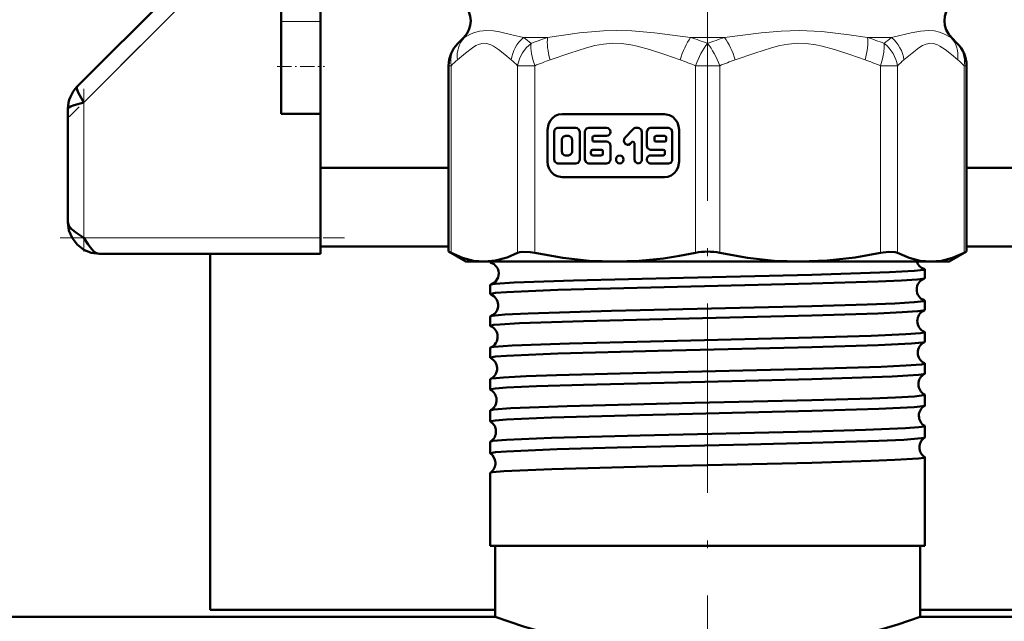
# Model space of a CAD drawing. Extents: x -1438 to 1837, y -1771 to 755.
# Tile 57 of 95: x 93 to 156, y -278 to -240. Entities that reach past the tile are written whole.
import ezdxf

# ---------------------------------------------------------------- set-up
doc = ezdxf.new("R2010")
doc.units = 0
doc.linetypes.add('DASHDOT', pattern=[18.5, 12, -3, 0.5, -3])

msp = doc.modelspace()

# ---------------------------------------------------------------- linework, layer by layer
at = {"color": 7, "linetype": 'DASHDOT', "lineweight": 18}
for p, q in [((136.791, -209.016), (136.791, -244.708)), ((136.791, -239.702), (136.791, -281.048))]:
    msp.add_line(p, q, dxfattribs=at)
at = {"color": 7, "linetype": 'DASHDOT', "lineweight": 18, "ltscale": 0.296715}
msp.add_line((104.764, -237.993), (96.371, -246.386), dxfattribs=at)
at = {"color": 7, "lineweight": 50}
for p, q in [((103.072, -238.27), (96.877, -244.466)), ((109.791, -239.384), (109.791, -240.338)), ((112.291, -239.384), (112.291, -240.338)), ((109.791, -243.199), (109.791, -240.338)), ((112.291, -243.199), (112.291, -240.338)), ((121.352, -241.363), (120.981, -241.733)), ((121.352, -241.363), (120.981, -241.733)), ((152.23, -241.363), (152.601, -241.733)), ((152.23, -241.363), (152.601, -241.733)), ((109.791, -246.199), (109.791, -243.199)), ((112.291, -246.199), (112.291, -243.199)), ((120.395, -254.919), (120.395, -243.147)), ((153.187, -249.602), (153.187, -243.147)), ((153.187, -254.919), (153.187, -243.147)), ((96.291, -245.88), (96.291, -253.052)), ((109.791, -246.199), (112.291, -246.199)), ((112.291, -246.199), (112.291, -254.052)), ((134.058, -246.208), (127.579, -246.208)), ((126.655, -247.208), (126.655, -249.208)), ((127.08, -247.336), (127.08, -249.08)), ((128.455, -247.079), (127.317, -247.079)), ((128.692, -249.08), (128.692, -247.336)), ((129.026, -247.336), (129.026, -249.08)), ((130.4, -247.079), (129.263, -247.079)), ((132.086, -247.154), (131.561, -247.722)), ((132.392, -247.079), (132.253, -247.079)), ((132.629, -249.08), (132.629, -247.336)), ((132.945, -247.336), (132.945, -248.208)), ((134.319, -247.079), (133.182, -247.079)), ((134.556, -249.08), (134.556, -247.336)), ((134.982, -249.208), (134.982, -247.208)), ((127.554, -247.849), (127.554, -248.567)), ((127.981, -247.592), (127.791, -247.592)), ((128.218, -248.567), (128.218, -247.849)), ((129.5, -247.849), (129.5, -247.695)), ((129.595, -247.592), (130.4, -247.592)), ((130.4, -247.951), (129.595, -247.951)), ((131.896, -248.085), (131.993, -247.98)), ((132.155, -248.052), (132.155, -249.08)), ((133.419, -247.695), (133.419, -247.849)), ((134.082, -247.592), (133.513, -247.592)), ((133.513, -247.951), (134.082, -247.951)), ((134.177, -247.849), (134.177, -247.695)), ((129.408, -248.567), (129.408, -248.721)), ((130.069, -248.464), (129.503, -248.464)), ((130.163, -248.721), (130.163, -248.567)), ((130.637, -249.08), (130.637, -248.208)), ((133.182, -248.464), (133.987, -248.464)), ((134.082, -248.567), (134.082, -248.721)), ((127.317, -249.337), (128.455, -249.337)), ((127.791, -248.824), (127.981, -248.824)), ((129.263, -249.337), (130.4, -249.337)), ((129.503, -248.824), (130.069, -248.824)), ((133.987, -248.824), (133.182, -248.824)), ((133.182, -249.337), (134.319, -249.337)), ((112.291, -249.602), (120.395, -249.602)), ((153.187, -249.602), (170.791, -249.602)), ((127.579, -250.208), (134.058, -250.208)), ((112.291, -254.052), (112.291, -255.052)), ((112.291, -254.602), (120.395, -254.602)), ((120.395, -254.919), (120.547, -254.997)), ((121.491, -255.552), (120.395, -254.919)), ((152.091, -255.552), (153.187, -254.919)), ((153.035, -254.997), (153.187, -254.919)), ((153.187, -254.602), (170.791, -254.602)), ((112.291, -255.052), (98.291, -255.052)), ((105.291, -255.052), (105.291, -277.602)), ((121.491, -255.552), (122.656, -255.552)), ((122.656, -255.552), (130.936, -255.552)), ((123.032, -255.595), (123.032, -255.552)), ((130.936, -255.552), (136.791, -255.552)), ((136.791, -255.552), (142.646, -255.552)), ((142.646, -255.552), (150.926, -255.552)), ((150.926, -255.552), (152.091, -255.552)), ((150.55, -256.6), (150.55, -256.038)), ((123.032, -257.606), (123.032, -257.033)), ((150.55, -258.613), (150.55, -258.028)), ((123.032, -259.62), (123.032, -259.022)), ((150.55, -260.627), (150.55, -260.015)), ((123.032, -261.635), (123.032, -261.008)), ((150.55, -262.643), (150.55, -262.001)), ((123.032, -263.652), (123.032, -262.993)), ((150.55, -264.662), (150.55, -263.985)), ((123.032, -265.672), (123.032, -264.975)), ((150.55, -266.683), (150.55, -265.966)), ((123.032, -267.695), (123.032, -266.956)), ((150.55, -273.552), (150.55, -267.945)), ((123.032, -273.552), (123.032, -268.933)), ((143.388, -273.552), (123.032, -273.552)), ((123.341, -278.052), (123.341, -273.552)), ((150.55, -273.552), (143.388, -273.552)), ((150.241, -278.052), (150.241, -273.552)), ((123.341, -278.052), (-143.209, -278.052)), ((71.041, -278.052), (123.341, -278.052)), ((105.291, -277.602), (123.341, -277.602)), ((150.241, -278.052), (150.241, -277.602)), ((150.241, -277.602), (168.291, -277.602)), ((150.241, -278.052), (202.541, -278.052)), ((416.791, -278.052), (150.241, -278.052))]:
    msp.add_line(p, q, dxfattribs=at)
at = {"color": 7, "lineweight": 18}
for p, q in [((97.291, -245.466), (103.934, -238.823)), ((112.291, -240.338), (109.791, -240.338)), ((120.972, -241.743), (120.981, -241.733)), ((120.981, -241.733), (121.007, -241.707)), ((121.389, -241.363), (121.352, -241.363)), ((125.14, -241.363), (126.661, -241.363)), ((135.715, -241.363), (137.867, -241.363)), ((146.921, -241.363), (148.442, -241.363)), ((152.193, -241.363), (152.23, -241.363)), ((152.56, -241.692), (152.601, -241.733)), ((152.601, -241.733), (152.634, -241.768)), ((120.395, -243.147), (120.547, -243.147)), ((120.547, -243.147), (120.547, -254.997)), ((124.764, -254.997), (124.764, -243.147)), ((124.764, -243.147), (125.846, -243.147)), ((125.846, -243.147), (125.846, -254.997)), ((136.026, -254.997), (136.026, -243.147)), ((136.791, -243.147), (136.026, -243.147)), ((137.556, -243.147), (136.791, -243.147)), ((137.556, -243.147), (137.556, -254.997)), ((147.736, -254.997), (147.736, -243.147)), ((147.736, -243.147), (148.818, -243.147)), ((148.818, -243.147), (148.818, -254.997)), ((153.035, -254.997), (153.035, -243.147)), ((153.035, -243.147), (153.187, -243.147)), ((97.291, -254.052), (97.291, -245.466)), ((112.291, -254.052), (97.291, -254.052))]:
    msp.add_line(p, q, dxfattribs=at)
at = {"color": 7, "linetype": 'DASHDOT', "lineweight": 18, "ltscale": 0.075}
msp.add_line((109.541, -243.199), (112.541, -243.199), dxfattribs=at)
at = {"color": 7, "linetype": 'DASHDOT', "lineweight": 18, "ltscale": 0.257574}
msp.add_line((97.291, -244.607), (97.291, -254.91), dxfattribs=at)
at = {"color": 7, "linetype": 'DASHDOT', "lineweight": 18, "ltscale": 0.45}
msp.add_line((95.791, -254.052), (113.791, -254.052), dxfattribs=at)
at = {"color": 7, "lineweight": 18}
for points in [[(121.389, -241.363), (121.745, -241.161), (121.961, -241.068), (122.353, -240.954), (122.818, -240.909)], [(122.818, -240.909), (123.239, -240.94), (123.609, -241.003), (124.389, -241.181), (125.14, -241.363)], [(126.661, -241.363), (128.69, -241.069), (130.202, -240.931), (131.01, -240.909)], [(131.01, -240.909), (131.988, -240.94), (133.419, -241.069), (135.715, -241.363)], [(137.867, -241.363), (140.173, -241.068), (141.447, -240.95), (142.589, -240.909)], [(142.589, -240.909), (144.015, -240.975), (145.748, -241.184), (146.921, -241.363)], [(148.442, -241.363), (149.673, -241.067), (150.278, -240.949), (150.772, -240.909)], [(150.772, -240.909), (151.153, -240.94), (151.478, -241.018), (151.759, -241.125), (152.193, -241.363)], [(124.359, -242.777), (123.96, -242.44), (123.56, -242.118), (123.234, -241.899), (123.07, -241.815), (122.819, -241.735), (122.591, -241.722), (122.355, -241.771), (122.122, -241.874), (121.904, -242.008), (121.471, -242.34), (120.952, -242.777)], [(125.612, -241.733), (125.309, -242.014), (125.068, -242.333), (124.906, -242.643), (124.809, -242.926), (124.764, -243.147)], [(135.048, -242.777), (134.086, -242.44), (133.119, -242.118), (132.333, -241.899), (131.936, -241.815), (131.33, -241.735), (130.78, -241.722), (130.209, -241.771), (129.647, -241.874), (129.122, -242.008), (128.077, -242.34), (126.823, -242.777)], [(146.758, -242.777), (145.796, -242.44), (144.83, -242.118), (144.043, -241.899), (143.646, -241.815), (143.04, -241.735), (142.491, -241.722), (141.919, -241.771), (141.357, -241.874), (140.832, -242.008), (139.787, -242.34), (138.534, -242.777)], [(147.736, -243.147), (147.869, -242.712), (147.953, -242.297), (147.98, -241.997), (147.97, -241.733)], [(152.63, -242.777), (152.231, -242.44), (151.831, -242.118), (151.505, -241.899), (151.34, -241.815), (151.089, -241.735), (150.862, -241.722), (150.625, -241.771), (150.392, -241.874), (150.175, -242.008), (149.742, -242.34), (149.223, -242.777)]]:
    msp.add_lwpolyline(points, dxfattribs=at)
at = {"color": 7, "lineweight": 50}
for points in [[(96.877, -244.466), (96.854, -244.512), (96.852, -244.556), (96.877, -244.669), (96.963, -244.874), (97.291, -245.466)], [(97.291, -245.466), (96.679, -245.64), (96.461, -245.724), (96.337, -245.8), (96.302, -245.842), (96.291, -245.88)], [(127.579, -246.208), (127.357, -246.238), (127.149, -246.324), (126.965, -246.461), (126.817, -246.642), (126.713, -246.859), (126.655, -247.208)], [(134.982, -247.208), (134.954, -246.968), (134.875, -246.742), (134.748, -246.543), (134.58, -246.383), (134.38, -246.27), (134.058, -246.208)], [(128.692, -247.336), (128.646, -247.184), (128.524, -247.091), (128.455, -247.079)], [(129.263, -247.079), (129.126, -247.127), (129.037, -247.257), (129.026, -247.336)], [(132.629, -247.336), (132.583, -247.184), (132.461, -247.091), (132.392, -247.079)], [(133.182, -247.079), (133.045, -247.126), (132.956, -247.258), (132.945, -247.336)], [(134.556, -247.336), (134.51, -247.184), (134.388, -247.091), (134.319, -247.079)], [(127.791, -247.592), (127.652, -247.641), (127.566, -247.769), (127.554, -247.849)], [(128.218, -247.849), (128.173, -247.698), (128.054, -247.605), (127.981, -247.592)], [(130.637, -248.208), (130.592, -248.056), (130.47, -247.963), (130.4, -247.951)], [(131.561, -247.722), (131.511, -247.803), (131.492, -247.919), (131.562, -248.087), (131.717, -248.16), (131.79, -248.151), (131.896, -248.085)], [(127.554, -248.567), (127.6, -248.718), (127.718, -248.811), (127.791, -248.824)], [(127.981, -248.824), (128.12, -248.775), (128.206, -248.646), (128.218, -248.567)], [(132.945, -248.208), (132.99, -248.359), (133.112, -248.453), (133.182, -248.464)], [(126.655, -249.208), (126.683, -249.448), (126.762, -249.673), (126.889, -249.873), (127.057, -250.033), (127.257, -250.145), (127.579, -250.208)], [(127.08, -249.08), (127.126, -249.232), (127.248, -249.325), (127.317, -249.337)], [(128.455, -249.337), (128.592, -249.289), (128.68, -249.158), (128.692, -249.08)], [(129.026, -249.08), (129.072, -249.232), (129.193, -249.325), (129.263, -249.337)], [(130.4, -249.337), (130.537, -249.289), (130.626, -249.158), (130.637, -249.08)], [(132.155, -249.08), (132.201, -249.232), (132.323, -249.325), (132.392, -249.337)], [(132.392, -249.337), (132.529, -249.289), (132.618, -249.158), (132.629, -249.08)], [(134.058, -250.208), (134.28, -250.178), (134.488, -250.092), (134.672, -249.954), (134.82, -249.773), (134.924, -249.556), (134.982, -249.208)], [(134.319, -249.337), (134.456, -249.289), (134.545, -249.158), (134.556, -249.08)], [(96.291, -253.052), (96.345, -253.262), (96.496, -253.467), (96.843, -253.756), (97.291, -254.052)], [(98.291, -255.052), (97.769, -254.989), (97.289, -254.796), (96.867, -254.476), (96.547, -254.054), (96.354, -253.574), (96.291, -253.052)], [(97.291, -254.052), (97.568, -254.473), (97.709, -254.663), (97.913, -254.88), (98.095, -255.005), (98.291, -255.052)], [(124.764, -254.997), (124.909, -254.947), (125.093, -254.922), (125.562, -254.947), (125.846, -254.997)], [(147.736, -254.997), (148.27, -254.922), (148.673, -254.947), (148.818, -254.997)], [(120.547, -254.997), (121.28, -255.311), (121.976, -255.493), (122.656, -255.552)], [(122.656, -255.552), (123.368, -255.487), (124.102, -255.286), (124.764, -254.997)], [(123.032, -255.595), (123.033, -255.59), (123.036, -255.587), (123.045, -255.581), (123.07, -255.571), (123.156, -255.552)], [(123.073, -255.62), (123.044, -255.609), (123.036, -255.603), (123.032, -255.598), (123.032, -255.595)], [(125.846, -254.997), (127.615, -255.311), (129.296, -255.492), (130.936, -255.552)], [(130.936, -255.552), (132.465, -255.5), (133.993, -255.348), (135.012, -255.192), (136.026, -254.997)], [(137.556, -254.997), (139.325, -255.311), (141.006, -255.492), (142.646, -255.552)], [(142.646, -255.552), (144.367, -255.487), (146.137, -255.286), (147.736, -254.997)], [(148.818, -254.997), (149.551, -255.311), (150.248, -255.493), (150.926, -255.552)], [(150.926, -255.552), (151.605, -255.493), (152.301, -255.312), (153.035, -254.997)], [(143.388, -256.377), (148.313, -256.221), (149.88, -256.137), (150.474, -256.071), (150.527, -256.057), (150.542, -256.049), (150.548, -256.044), (150.549, -256.042), (150.55, -256.038)], [(150.55, -256.038), (150.55, -256.035), (150.545, -256.029), (150.535, -256.023), (150.501, -256.011)], [(123.566, -256.274), (123.526, -256.558), (123.347, -256.841), (123.097, -257), (123.073, -257.008)], [(123.073, -257.008), (123.341, -256.966), (124.552, -256.883), (128.31, -256.746), (135.269, -256.571), (143.388, -256.377)], [(143.388, -256.943), (147.597, -256.814), (149.065, -256.75), (150.066, -256.686), (150.422, -256.644), (150.515, -256.623)], [(123.032, -257.606), (123.033, -257.602), (123.036, -257.599), (123.045, -257.592), (123.068, -257.583), (123.357, -257.536), (124.059, -257.482), (127.307, -257.347), (131.482, -257.23), (143.388, -256.943)], [(123.032, -257.033), (123.032, -257.03), (123.036, -257.025), (123.044, -257.019), (123.073, -257.008)], [(143.388, -258.366), (146.901, -258.263), (148.655, -258.196), (149.876, -258.127), (150.473, -258.061), (150.527, -258.046), (150.542, -258.039), (150.548, -258.034), (150.549, -258.031), (150.55, -258.028)], [(123.061, -259.001), (123.141, -258.982), (123.95, -258.905), (125.434, -258.832), (130.697, -258.67), (139.749, -258.456), (143.388, -258.366)], [(143.388, -258.956), (147.561, -258.828), (149.121, -258.76), (150.105, -258.694), (150.442, -258.653), (150.525, -258.632)], [(123.032, -259.62), (123.032, -259.617), (123.034, -259.613), (123.039, -259.609), (123.056, -259.6), (123.25, -259.562), (123.63, -259.525), (124.877, -259.452), (128.94, -259.311), (136.464, -259.124), (143.388, -258.956)], [(123.053, -260.991), (123.102, -260.976), (123.281, -260.948), (124.42, -260.865), (128.046, -260.73), (134.891, -260.556), (143.388, -260.354)], [(143.388, -260.354), (147.154, -260.242), (149.333, -260.149), (150.262, -260.08), (150.518, -260.037), (150.54, -260.027), (150.547, -260.022), (150.55, -260.018), (150.55, -260.015)], [(123.032, -261.635), (123.033, -261.63), (123.036, -261.627), (123.045, -261.621), (123.068, -261.612), (123.357, -261.565), (124.062, -261.51), (127.304, -261.375), (133.653, -261.205), (143.388, -260.97)], [(143.388, -260.97), (147.583, -260.842), (149.7, -260.74), (150.406, -260.674), (150.531, -260.644)], [(123.048, -262.978), (123.114, -262.958), (123.397, -262.92), (123.868, -262.882), (125.301, -262.809), (127.233, -262.74), (132.053, -262.608), (143.388, -262.339)], [(143.388, -262.339), (147.774, -262.205), (149.35, -262.134), (150.34, -262.056), (150.493, -262.03), (150.533, -262.017), (150.545, -262.01), (150.548, -262.006), (150.55, -262.001)], [(123.032, -263.652), (123.033, -263.648), (123.036, -263.645), (123.045, -263.638), (123.068, -263.629), (123.357, -263.582), (124.059, -263.527), (125.952, -263.439), (128.931, -263.343), (139.175, -263.092), (143.388, -262.987)], [(143.388, -262.987), (148.477, -262.822), (150.142, -262.722), (150.463, -262.68), (150.536, -262.658)], [(123.044, -264.962), (123.085, -264.948), (123.246, -264.92), (124.342, -264.837), (127.906, -264.701), (135.977, -264.499), (143.388, -264.322)], [(143.388, -264.322), (147.187, -264.21), (148.691, -264.151), (149.891, -264.083), (150.476, -264.017), (150.527, -264.003), (150.542, -263.996), (150.548, -263.991), (150.549, -263.988), (150.55, -263.985)], [(143.388, -265.006), (147.634, -264.875), (149.87, -264.764), (150.424, -264.706), (150.514, -264.685), (150.539, -264.675)], [(123.032, -265.672), (123.033, -265.668), (123.036, -265.664), (123.045, -265.658), (123.068, -265.649), (123.357, -265.602), (124.058, -265.547), (126.901, -265.425), (132.478, -265.27), (143.388, -265.006)], [(143.388, -266.303), (146.791, -266.204), (149.315, -266.1), (150.161, -266.041), (150.507, -265.991), (150.535, -265.981), (150.545, -265.974), (150.549, -265.971), (150.55, -265.966)], [(123.041, -266.944), (123.073, -266.931), (123.2, -266.906), (124.066, -266.833), (126.915, -266.713), (132.517, -266.56), (143.388, -266.303)], [(143.388, -267.028), (147.643, -266.896), (149.21, -266.826), (150.34, -266.74), (150.503, -266.71), (150.541, -266.695)], [(123.032, -267.695), (123.033, -267.69), (123.036, -267.687), (123.045, -267.681), (123.068, -267.671), (123.357, -267.625), (124.058, -267.57), (127.259, -267.435), (131.069, -267.327), (139.354, -267.129), (143.388, -267.028)], [(143.388, -268.282), (147.158, -268.171), (148.653, -268.112), (150.136, -268.022), (150.484, -267.976), (150.53, -267.962), (150.543, -267.955), (150.548, -267.95), (150.55, -267.948), (150.55, -267.945)], [(123.039, -268.922), (123.065, -268.911), (123.17, -268.888), (123.898, -268.821), (126.932, -268.69), (133.007, -268.527), (143.388, -268.282)], [(123.341, -278.052), (125.137, -278.649), (127.204, -279.24), (128.43, -279.539), (129.764, -279.821), (131.179, -280.069), (133.021, -280.309), (134.927, -280.46), (136.791, -280.508)], [(136.791, -280.508), (138.655, -280.46), (140.489, -280.317), (142.265, -280.09), (143.543, -279.874), (144.759, -279.627), (146.317, -279.256), (147.257, -279.002), (148.827, -278.528), (150.241, -278.052)]]:
    msp.add_lwpolyline(points, dxfattribs=at)
for centre, radius, start, end in [((120.291, -240.302), 1.5, 315.00005, 45), ((153.291, -240.302), 1.5, 135, 225), ((122.395, -243.147), 2, 135, 180.00001), ((122.395, -243.147), 2, 135, 180.00001), ((151.187, -243.147), 2, 0, 45), ((151.187, -243.147), 2, 0, 45), ((98.275, -245.874), 1.984, 134.80796, 180.19202), ((98.275, -245.874), 1.984, 134.808, 180.19202), ((132.255, -247.307), 0.228, 90.50339, 137.96335), ((129.599, -247.691), 0.099, 92.71939, 182.49726), ((129.599, -247.853), 0.099, 177.49898, 267.27681), ((132.061, -248.041), 0.0913, 90.50339, 137.96328), ((132.056, -248.048), 0.099, 357.49881, 87.27724), ((133.518, -247.691), 0.099, 92.7495, 182.47569), ((133.518, -247.853), 0.099, 177.52209, 267.23977), ((134.077, -247.691), 0.099, 357.5221, 87.23977), ((134.077, -247.853), 0.099, 272.7495, 2.47569), ((129.508, -248.563), 0.099, 92.7495, 182.47569), ((129.508, -248.725), 0.099, 177.52209, 267.23977), ((130.064, -248.563), 0.099, 357.5221, 87.23977), ((130.064, -248.725), 0.099, 272.7495, 2.47569), ((133.983, -248.563), 0.099, 357.49899, 87.27681), ((133.983, -248.725), 0.099, 272.7194, 2.49727), ((136.78, -258.648), 3.729, 89.83184, 101.67366), ((136.802, -258.648), 3.729, 78.3264, 90.16808), ((150.718, -255.329), 0.717, 198.12438, 252.3534), ((122.839, -256.307), 0.727, 2.62882, 71.21936), ((150.763, -257.309), 0.73, 109.81547, 180.65183), ((150.512, -256.577), 0.0457, 274.14835, 328.48287), ((150.762, -257.319), 0.73, 179.85861, 250.25184), ((123.065, -257.588), 0.0392, 208.73288, 264.29215), ((122.802, -258.309), 0.73, 2.7344, 69.14486), ((150.513, -258.051), 0.0451, 31.70002, 85.94561), ((122.8, -258.318), 0.732, 290.90159, 3.41699), ((150.799, -259.31), 0.732, 112.05749, 180.5678), ((150.52, -258.598), 0.034, 277.4234, 333.92082), ((123.065, -259.04), 0.0385, 95.59628, 151.1796), ((150.799, -259.318), 0.732, 179.95325, 248.00055), ((123.059, -259.608), 0.03, 203.6851, 260.80445), ((122.765, -260.31), 0.732, 2.80774, 66.7538), ((122.764, -260.317), 0.734, 293.26267, 3.35631), ((150.521, -260.03), 0.0333, 26.2116, 82.66889), ((123.058, -261.02), 0.0293, 99.14109, 156.24765), ((150.836, -261.311), 0.734, 114.54686, 180.51733), ((150.526, -260.617), 0.0267, 281.08121, 338.55948), ((123.054, -261.627), 0.024, 199.28673, 256.95595), ((122.728, -262.311), 0.734, 2.87226, 64.13914), ((150.836, -261.317), 0.734, 180.02431, 245.48286), ((122.727, -262.316), 0.735, 295.88205, 3.29433), ((150.526, -262.01), 0.026, 21.49833, 78.97538), ((123.053, -263.001), 0.0234, 102.96992, 160.48751), ((150.872, -263.312), 0.736, 117.26506, 180.45056), ((150.53, -262.637), 0.0218, 285.09468, 342.57404), ((123.051, -263.647), 0.02, 195.74293, 252.79657), ((122.692, -264.311), 0.735, 2.91292, 61.36246), ((150.872, -263.317), 0.735, 180.07461, 242.78094), ((122.691, -264.316), 0.737, 298.66161, 3.25454), ((150.53, -263.991), 0.0212, 17.6132, 75.00417), ((123.05, -264.981), 0.0194, 106.97896, 164.16468), ((150.908, -265.312), 0.737, 120.12083, 180.40815), ((150.533, -264.658), 0.0184, 289.31473, 345.96829), ((150.908, -265.316), 0.737, 180.11646, 239.91664), ((123.048, -265.669), 0.0171, 192.55589, 248.49048), ((122.656, -266.312), 0.737, 2.95368, 58.42055), ((150.533, -265.97), 0.0178, 14.15307, 70.7985), ((122.655, -266.315), 0.738, 301.57117, 3.21843), ((150.944, -267.313), 0.738, 123.1304, 180.37034), ((150.535, -266.68), 0.016, 293.52725, 348.69345), ((123.047, -266.959), 0.0164, 111.36627, 167.45828), ((150.944, -267.316), 0.738, 180.14436, 236.91476), ((123.046, -267.692), 0.015, 189.93588, 244.01384), ((122.62, -268.312), 0.738, 2.97965, 55.35032), ((150.535, -267.948), 0.0153, 11.33421, 66.51388), ((122.619, -268.315), 0.739, 304.65828, 3.17974), ((123.046, -268.936), 0.0143, 115.76184, 169.94695)]:
    msp.add_arc(centre, radius, start, end, dxfattribs=at)
at = {"color": 7, "lineweight": 18}
for centre, radius, start, end in [((124.84, -245.57), 5.441, 129.35589, 135.16457), ((121.211, -246.848), 6.747, 49.2926, 54.39128), ((132.205, -258.723), 18.224, 107.71106, 111.2104), ((129.951, -259.831), 19.347, 69.2976, 72.6677), ((143.63, -259.831), 19.347, 107.3323, 110.70239), ((141.377, -258.723), 18.224, 68.78961, 72.28894), ((152.371, -246.848), 6.747, 125.60872, 130.7074), ((148.742, -245.57), 5.441, 44.83543, 50.64411), ((124.74, -247.317), 5.913, 129.84104, 135.16147), ((120.571, -247.317), 5.913, 44.83854, 50.15897), ((132.331, -258.765), 16.91, 109.00787, 112.54965), ((129.541, -258.765), 16.91, 67.45034, 70.99213), ((144.041, -258.765), 16.91, 109.00787, 112.54965), ((141.251, -258.765), 16.91, 67.45034, 70.99213), ((153.011, -247.317), 5.913, 129.84104, 135.16147), ((148.842, -247.317), 5.913, 44.83854, 50.15897)]:
    msp.add_arc(centre, radius, start, end, dxfattribs=at)
for centre, major_axis, ratio, start_param, end_param in [((122.395, -243.147), (1.414, -1.414), 0.862856, 3.141593, 4.000478), ((122.8, -242.777), (1.277, -1.539), 0.880592, 3.24575, 4.081599), ((126.207, -242.777), (-1.277, -1.539), 0.880592, 4.50733, 5.343179), ((126.612, -243.147), (0.765, -1.848), 0.357407, 3.706528, 4.565414), ((127.589, -242.777), (0.65, -1.892), 0.364753, 3.751886, 4.587735), ((135.814, -242.777), (-0.65, -1.892), 0.364753, 4.001194, 4.837043), ((136.791, -243.147), (-0.765, -1.848), 0.357407, 4.000478, 4.859364), ((136.791, -243.147), (0.765, -1.848), 0.357407, 1.423821, 2.282707), ((137.768, -242.777), (0.65, -1.892), 0.364753, 1.446142, 2.281991), ((145.993, -242.777), (-0.65, -1.892), 0.364753, 1.695451, 2.5313), ((146.97, -243.147), (1.414, -1.414), 0.862856, 0.858886, 1.717772), ((147.375, -242.777), (1.277, -1.539), 0.880592, 0.940006, 1.775856), ((150.782, -242.777), (-1.277, -1.539), 0.880592, 2.201586, 3.037435), ((151.187, -243.147), (1.414, 1.414), 0.862856, 5.4243, 6.283185)]:
    msp.add_ellipse(centre, major_axis=major_axis, ratio=ratio, start_param=start_param, end_param=end_param, dxfattribs=at)
at = {"color": 7, "lineweight": 50}
for centre, start_param, end_param in [((127.317, -247.336), 0, 1.570796), ((130.4, -247.336), 3.141593, 6.283185), ((133.182, -249.08), 0, 3.141593)]:
    msp.add_ellipse(centre, major_axis=(0, 0.257), ratio=0.92388, start_param=start_param, end_param=end_param, dxfattribs=at)
msp.add_ellipse((131.229, -249.08), major_axis=(0, 0.257), ratio=0.92388, dxfattribs=at)

doc.saveas('drawing.dxf')
